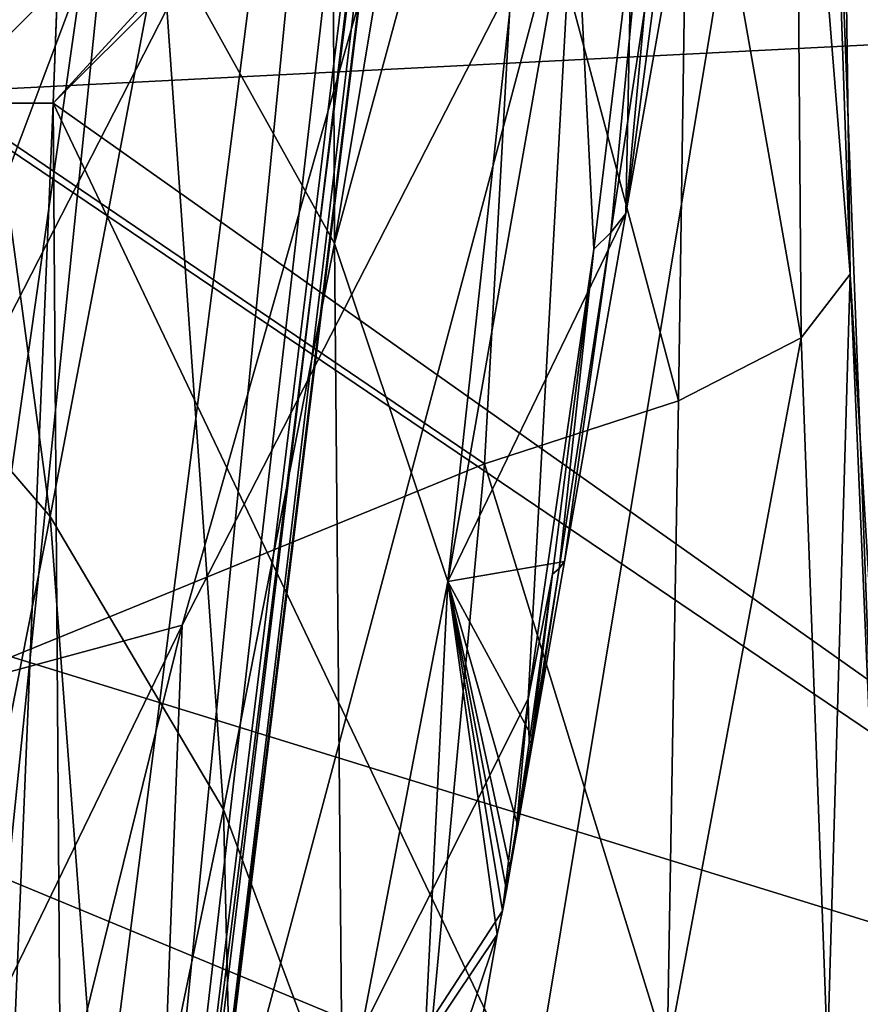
# Model space of a CAD drawing. Header units: metres. Extents: x 0 to 903, y -903 to 0.
# Tile 32 of 234: x 76 to 89, y -258 to -243. Entities that reach past the tile are written whole.
import ezdxf

# ---------------------------------------------------------------- set-up
doc = ezdxf.new("R2010")
doc.units = ezdxf.units.M

msp = doc.modelspace()

# ---------------------------------------------------------------- linework, layer by layer
at = {"layer": 'top'}
for points in [[(88.549675, -232.967972, 1606.117188), (91.522858, -157.766281, 1606.039307), (65.81794, -369.758789, 1606.712402)], [(78.757698, -264.370239, 1612.998047), (65.81794, -369.758789, 1606.712402), (91.522858, -157.766281, 1606.039307)], [(91.649849, -159.366165, 1612.737671), (78.757698, -264.370239, 1612.998047), (91.522858, -157.766281, 1606.039307)], [(89.123596, -179.941513, 1685.450684), (77.936203, -271.176086, 1684.443604), (91.649849, -159.366165, 1612.737671)], [(77.936203, -271.176086, 1684.443604), (78.757698, -264.370239, 1612.998047), (91.649849, -159.366165, 1612.737671)], [(85.665115, -205.911392, 1756.375854), (76.816643, -277.97934, 1756.375854), (89.123596, -179.941513, 1685.450684)], [(76.816643, -277.97934, 1756.375854), (77.936203, -271.176086, 1684.443604), (89.123596, -179.941513, 1685.450684)], [(85.665115, -205.911392, 1756.375854), (84.124207, -214.378693, 1779.055176), (76.816643, -277.97934, 1756.375854)], [(84.124207, -214.378693, 1779.055176), (82.294296, -222.447708, 1803.761963), (76.816643, -277.97934, 1756.375854)], [(70.70665, -240.725616, 977.855347), (83.461723, -217.11351, 978.352905), (72.074631, -246.042374, 1022.901794)], [(83.461723, -217.11351, 978.352905), (84.765488, -221.957428, 1023.44635), (72.074631, -246.042374, 1022.901794)], [(72.074631, -246.042374, 1022.901794), (84.765488, -221.957428, 1023.44635), (72.740875, -253.992859, 1067.578003)], [(84.765488, -221.957428, 1023.44635), (85.054771, -229.898041, 1068.127686), (72.740875, -253.992859, 1067.578003)], [(76.816643, -277.97934, 1756.375854), (82.294296, -222.447708, 1803.761963), (67.869583, -335.662415, 1815.898315)], [(67.869583, -335.662415, 1815.898315), (82.294296, -222.447708, 1803.761963), (78.121002, -235.309311, 1854.074829)], [(78.357643, -241.656525, 1166.713745), (81.037399, -246.478867, 1166.713989), (80.945869, -225.791122, 1117.431763)], [(81.037399, -246.478867, 1166.713989), (83.778809, -229.958069, 1117.504517), (80.945869, -225.791122, 1117.431763)], [(72.740875, -253.992859, 1067.578003), (85.054771, -229.898041, 1068.127686), (78.676216, -252.386261, 1112.033813)], [(85.054771, -229.898041, 1068.127686), (84.750778, -240.531204, 1112.291016), (78.676216, -252.386261, 1112.033813)], [(83.778809, -229.958069, 1117.504517), (81.037399, -246.478867, 1166.713989), (84.903198, -232.274933, 1117.580933)], [(73.787415, -243.388, 1526.261597), (76.069885, -230.443481, 1547.05249), (83.921333, -239.771591, 1540.634399)], [(84.903198, -232.274933, 1117.580933), (81.037399, -246.478867, 1166.713989), (82.788795, -251.710419, 1166.714111)], [(82.788795, -251.710419, 1166.714111), (85.774963, -234.767136, 1117.68457), (84.903198, -232.274933, 1117.580933)], [(89.53669, -259.035767, 1606.136597), (88.549675, -232.967972, 1606.117188), (65.81794, -369.758789, 1606.712402)], [(88.855606, -234.678574, 1589.532593), (88.549675, -232.967972, 1606.117188), (89.019447, -246.952667, 1585.462524)], [(88.549675, -232.967972, 1606.117188), (89.53669, -259.035767, 1606.136597), (89.019447, -246.952667, 1585.462524)], [(88.172745, -236.38353, 1573.047729), (88.855606, -234.678574, 1589.532593), (89.019447, -246.952667, 1585.462524)], [(85.547569, -246.013199, 1135.433105), (85.774963, -234.767136, 1117.68457), (82.788795, -251.710419, 1166.714111)], [(85.774963, -234.767136, 1117.68457), (85.547569, -246.013199, 1135.433105), (86.342926, -237.431122, 1117.813599)], [(67.869583, -335.662415, 1815.898315), (78.121002, -235.309311, 1854.074829), (66.48156, -317.34671, 1875.348999)], [(78.121002, -235.309311, 1854.074829), (72.942696, -243.821503, 1905.212524), (66.48156, -317.34671, 1875.348999)], [(72.942696, -243.821503, 1905.212524), (78.121002, -235.309311, 1854.074829), (77.065216, -240.128448, 1905.354858)], [(87.284225, -236.163849, 1104.842529), (85.547569, -246.013199, 1135.433105), (86.754997, -236.820969, 1104.660645)], [(85.547569, -246.013199, 1135.433105), (87.284225, -236.163849, 1104.842529), (86.342926, -237.431122, 1117.813599)], [(88.259003, -247.936493, 1564.93335), (86.519913, -238.081635, 1556.727905), (88.172745, -236.38353, 1573.047729)], [(89.019447, -246.952667, 1585.462524), (88.259003, -247.936493, 1564.93335), (88.172745, -236.38353, 1573.047729)], [(85.547569, -246.013199, 1135.433105), (85.315559, -246.304184, 1135.348999), (86.754997, -236.820969, 1104.660645)], [(86.754997, -236.820969, 1104.660645), (85.315559, -246.304184, 1135.348999), (86.165451, -237.414139, 1104.479858)], [(74.837967, -237.404251, 1166.713623), (73.198174, -246.704971, 1192.195435), (76.634834, -250.705383, 1192.24585)], [(78.357643, -241.656525, 1166.713745), (74.837967, -237.404251, 1166.713623), (76.634834, -250.705383, 1192.24585)], [(86.165451, -237.414139, 1104.479858), (85.053131, -246.562225, 1135.265503), (84.750778, -240.531204, 1112.291016)], [(85.315559, -246.304184, 1135.348999), (85.053131, -246.562225, 1135.265503), (86.165451, -237.414139, 1104.479858)], [(86.36216, -248.916168, 1544.604858), (83.921333, -239.771591, 1540.634399), (86.519913, -238.081635, 1556.727905)], [(88.259003, -247.936493, 1564.93335), (86.36216, -248.916168, 1544.604858), (86.519913, -238.081635, 1556.727905)], [(51.56432, -245.317902, 228.596802), (51.557915, -239.314407, 226.902679), (103.940552, -242.650131, 237.516327)], [(73.787415, -243.388, 1526.261597), (83.921333, -239.771591, 1540.634399), (83.357292, -249.890961, 1524.549927)], [(83.357292, -249.890961, 1524.549927), (83.921333, -239.771591, 1540.634399), (86.36216, -248.916168, 1544.604858)], [(74.764503, -242.401978, 1931.093018), (72.942696, -243.821503, 1905.212524), (77.065216, -240.128448, 1905.354858)], [(78.676216, -252.386261, 1112.033813), (84.750778, -240.531204, 1112.291016), (78.186951, -265.191498, 1155.73877)], [(84.750778, -240.531204, 1112.291016), (84.032692, -253.531082, 1155.973999), (78.186951, -265.191498, 1155.73877)], [(84.750778, -240.531204, 1112.291016), (85.053131, -246.562225, 1135.265503), (84.032692, -253.531082, 1155.973999)], [(35.76218, -309.819092, 661.837402), (181.154114, -273.930634, 658.030212), (152.154388, -240.85585, 658.789612)], [(47.014355, -279.947052, 661.542725), (35.76218, -309.819092, 661.837402), (152.154388, -240.85585, 658.789612)], [(152.154388, -240.85585, 658.789612), (75.321487, -242.681458, 660.801575), (47.014355, -279.947052, 661.542725)], [(78.357643, -241.656525, 1166.713745), (76.634834, -250.705383, 1192.24585), (79.316849, -255.246216, 1192.276123)], [(81.037399, -246.478867, 1166.713989), (78.357643, -241.656525, 1166.713745), (79.316849, -255.246216, 1192.276123)], [(51.56432, -245.317902, 228.596802), (103.940552, -242.650131, 237.516327), (110.645126, -263.57016, 244.626434)], [(71.810112, -254.601868, 1504.465698), (73.787415, -243.388, 1526.261597), (83.357292, -249.890961, 1524.549927)], [(51.564274, -266.150391, 234.471405), (51.56432, -245.317902, 228.596802), (110.645126, -263.57016, 244.626434)], [(84.597511, -251.401398, 1150.567627), (85.547569, -246.013199, 1135.433105), (82.788795, -251.710419, 1166.714111)], [(85.547569, -246.013199, 1135.433105), (84.597511, -251.401398, 1150.567627), (85.315559, -246.304184, 1135.348999)], [(84.597511, -251.401398, 1150.567627), (84.511902, -251.509903, 1150.538086), (85.315559, -246.304184, 1135.348999)], [(85.315559, -246.304184, 1135.348999), (84.511902, -251.509903, 1150.538086), (85.053131, -246.562225, 1135.265503)], [(81.037399, -246.478867, 1166.713989), (79.316849, -255.246216, 1192.276123), (81.161667, -260.186859, 1192.285522)], [(82.788795, -251.710419, 1166.714111), (81.037399, -246.478867, 1166.713989), (81.161667, -260.186859, 1192.285522)], [(85.053131, -246.562225, 1135.265503), (84.410828, -251.600952, 1150.509399), (84.032692, -253.531082, 1155.973999)], [(84.511902, -251.509903, 1150.538086), (84.410828, -251.600952, 1150.509399), (85.053131, -246.562225, 1135.265503)], [(76.634834, -250.705383, 1192.24585), (73.198174, -246.704971, 1192.195435), (74.884743, -259.533752, 1217.838501)], [(88.669411, -259.031281, 1557.154053), (88.259003, -247.936493, 1564.93335), (89.019447, -246.952667, 1585.462524)], [(89.75827, -259.037537, 1582.04895), (88.669411, -259.031281, 1557.154053), (89.019447, -246.952667, 1585.462524)], [(89.019447, -246.952667, 1585.462524), (89.53669, -259.035767, 1606.136597), (89.75827, -259.037537, 1582.04895)], [(88.669411, -259.031281, 1557.154053), (86.188278, -259.054688, 1532.375977), (88.259003, -247.936493, 1564.93335)], [(86.188278, -259.054688, 1532.375977), (86.36216, -248.916168, 1544.604858), (88.259003, -247.936493, 1564.93335)], [(83.357292, -249.890961, 1524.549927), (86.36216, -248.916168, 1544.604858), (86.188278, -259.054688, 1532.375977)], [(83.357292, -249.890961, 1524.549927), (82.50161, -259.035736, 1507.728271), (71.810112, -254.601868, 1504.465698)], [(82.50161, -259.035736, 1507.728271), (83.357292, -249.890961, 1524.549927), (86.188278, -259.054688, 1532.375977)], [(76.634834, -250.705383, 1192.24585), (74.884743, -259.533752, 1217.838501), (77.597664, -263.50473, 1217.979858)], [(79.316849, -255.246216, 1192.276123), (76.634834, -250.705383, 1192.24585), (77.597664, -263.50473, 1217.979858)], [(82.788795, -251.710419, 1166.714111), (84.112915, -254.149765, 1158.11438), (84.597511, -251.401398, 1150.567627)], [(84.597511, -251.401398, 1150.567627), (84.112915, -254.149765, 1158.11438), (84.511902, -251.509903, 1150.538086)], [(84.032692, -253.531082, 1155.973999), (84.410828, -251.600952, 1150.509399), (84.052017, -254.209991, 1158.100098)], [(84.410828, -251.600952, 1150.509399), (84.086502, -254.184692, 1158.106934), (84.052017, -254.209991, 1158.100098)], [(84.112915, -254.149765, 1158.11438), (84.086502, -254.184692, 1158.106934), (84.511902, -251.509903, 1150.538086)], [(84.511902, -251.509903, 1150.538086), (84.086502, -254.184692, 1158.106934), (84.410828, -251.600952, 1150.509399)], [(82.788795, -251.710419, 1166.714111), (81.161667, -260.186859, 1192.285522), (82.111832, -265.374695, 1192.273438)], [(83.552734, -257.177399, 1166.714111), (82.788795, -251.710419, 1166.714111), (82.111832, -265.374695, 1192.273438)], [(83.552734, -257.177399, 1166.714111), (83.637238, -256.813843, 1165.690674), (82.788795, -251.710419, 1166.714111)], [(83.637238, -256.813843, 1165.690674), (83.699646, -256.493622, 1164.73938), (82.788795, -251.710419, 1166.714111)], [(82.788795, -251.710419, 1166.714111), (83.699646, -256.493622, 1164.73938), (83.757881, -256.16333, 1163.791382)], [(83.757881, -256.16333, 1163.791382), (83.875198, -255.497955, 1161.896973), (82.788795, -251.710419, 1166.714111)], [(83.875198, -255.497955, 1161.896973), (84.112915, -254.149765, 1158.11438), (82.788795, -251.710419, 1166.714111)], [(78.676216, -252.386261, 1112.033813), (78.186951, -265.191498, 1155.73877), (72.606888, -276.987244, 1155.514526)], [(72.606888, -276.987244, 1155.514526), (72.862114, -264.372223, 1111.787231), (78.676216, -252.386261, 1112.033813)], [(72.862114, -264.372223, 1111.787231), (72.740875, -253.992859, 1067.578003), (78.676216, -252.386261, 1112.033813)], [(78.186951, -265.191498, 1155.73877), (84.032692, -253.531082, 1155.973999), (83.637238, -256.813843, 1165.690674)], [(83.637238, -256.813843, 1165.690674), (84.032692, -253.531082, 1155.973999), (83.852753, -255.517838, 1161.893677)], [(84.032692, -253.531082, 1155.973999), (84.052017, -254.209991, 1158.100098), (83.852753, -255.517838, 1161.893677)], [(83.852753, -255.517838, 1161.893677), (84.052017, -254.209991, 1158.100098), (83.866196, -255.510696, 1161.89502)], [(84.052017, -254.209991, 1158.100098), (84.086502, -254.184692, 1158.106934), (83.866196, -255.510696, 1161.89502)], [(84.086502, -254.184692, 1158.106934), (83.875198, -255.497955, 1161.896973), (83.866196, -255.510696, 1161.89502)], [(84.112915, -254.149765, 1158.11438), (83.875198, -255.497955, 1161.896973), (84.086502, -254.184692, 1158.106934)], [(71.810112, -254.601868, 1504.465698), (81.605553, -266.275391, 1492.250122), (70.151917, -264.005981, 1481.808716)], [(82.50161, -259.035736, 1507.728271), (81.605553, -266.275391, 1492.250122), (71.810112, -254.601868, 1504.465698)], [(79.316849, -255.246216, 1192.276123), (77.597664, -263.50473, 1217.979858), (79.607719, -267.874481, 1218.095459)], [(81.161667, -260.186859, 1192.285522), (79.316849, -255.246216, 1192.276123), (79.607719, -267.874481, 1218.095459)], [(83.637238, -256.813843, 1165.690674), (83.852753, -255.517838, 1161.893677), (83.747787, -256.169464, 1163.791138)], [(83.747787, -256.169464, 1163.791138), (83.852753, -255.517838, 1161.893677), (83.75415, -256.168213, 1163.791016)], [(83.866196, -255.510696, 1161.89502), (83.757881, -256.16333, 1163.791382), (83.75415, -256.168213, 1163.791016)], [(83.852753, -255.517838, 1161.893677), (83.866196, -255.510696, 1161.89502), (83.75415, -256.168213, 1163.791016)], [(83.866196, -255.510696, 1161.89502), (83.875198, -255.497955, 1161.896973), (83.757881, -256.16333, 1163.791382)], [(83.697708, -256.495209, 1164.739502), (83.637238, -256.813843, 1165.690674), (83.747787, -256.169464, 1163.791138)], [(83.75415, -256.168213, 1163.791016), (83.699646, -256.493622, 1164.73938), (83.697708, -256.495209, 1164.739502)], [(83.75415, -256.168213, 1163.791016), (83.697708, -256.495209, 1164.739502), (83.747787, -256.169464, 1163.791138)], [(83.757881, -256.16333, 1163.791382), (83.699646, -256.493622, 1164.73938), (83.75415, -256.168213, 1163.791016)], [(83.699646, -256.493622, 1164.73938), (83.637238, -256.813843, 1165.690674), (83.697708, -256.495209, 1164.739502)], [(83.637238, -256.813843, 1165.690674), (83.552734, -257.177399, 1166.714111), (78.186951, -265.191498, 1155.73877)], [(83.552734, -257.177399, 1166.714111), (76.210159, -278.884491, 1199.201172), (78.186951, -265.191498, 1155.73877)], [(83.552734, -257.177399, 1166.714111), (82.111832, -265.374695, 1192.273438), (76.210159, -278.884491, 1199.201172)], [(65.730553, -257.710999, 1958.443726), (77.143852, -264.297852, 1960.556885), (65.462753, -264.305786, 1953.808472)], [(77.143852, -264.297852, 1960.556885), (65.730553, -257.710999, 1958.443726), (67.914253, -262.19043, 1989.019531)]]:
    msp.add_3dface(points, dxfattribs=at)
at = {"layer": 'top0123413'}
for points in [[(599.026855, -599.023621, 106.499786), (74.938576, -244.304413, 117.34655), (244.305359, -74.93528, 117.346581)], [(74.938576, -244.304413, 117.34655), (75.496498, -229.329498, 117.524498), (244.305359, -74.93528, 117.346581)], [(229.476379, -77.234627, 120.501686), (76.680428, -244.304428, 120.325508), (244.305359, -76.679497, 120.325508)], [(76.680428, -244.304428, 120.325508), (592.962036, -609.72644, 109.443001), (244.305359, -76.679497, 120.325508)], [(77.234871, -229.483627, 120.501595), (76.680428, -244.304428, 120.325508), (229.476379, -77.234627, 120.501686)], [(52.338036, -233.040329, 163.059708), (52.007832, -244.304382, 163.059708), (77.234871, -229.483627, 120.501595)], [(77.234871, -229.483627, 120.501595), (52.007832, -244.304382, 163.059708), (76.680428, -244.304428, 120.325508)], [(78.807236, -783.456238, 110.644272), (50.277138, -837.064209, 160.059708), (74.938576, -244.304413, 117.34655)], [(76.680428, -244.304428, 120.325508), (52.007832, -244.304382, 163.059708), (52.009186, -838.691467, 163.059708)], [(80.562805, -785.039307, 113.603523), (76.680428, -244.304428, 120.325508), (52.009186, -838.691467, 163.059708)], [(599.026855, -599.023621, 106.499786), (78.807236, -783.456238, 110.644272), (74.938576, -244.304413, 117.34655)], [(592.962036, -609.72644, 109.443001), (76.680428, -244.304428, 120.325508), (350.77301, -819.803528, 109.839348)], [(76.680428, -244.304428, 120.325508), (80.562805, -785.039307, 113.603523), (350.77301, -819.803528, 109.839348)]]:
    msp.add_3dface(points, dxfattribs=at)

doc.saveas('drawing.dxf')
